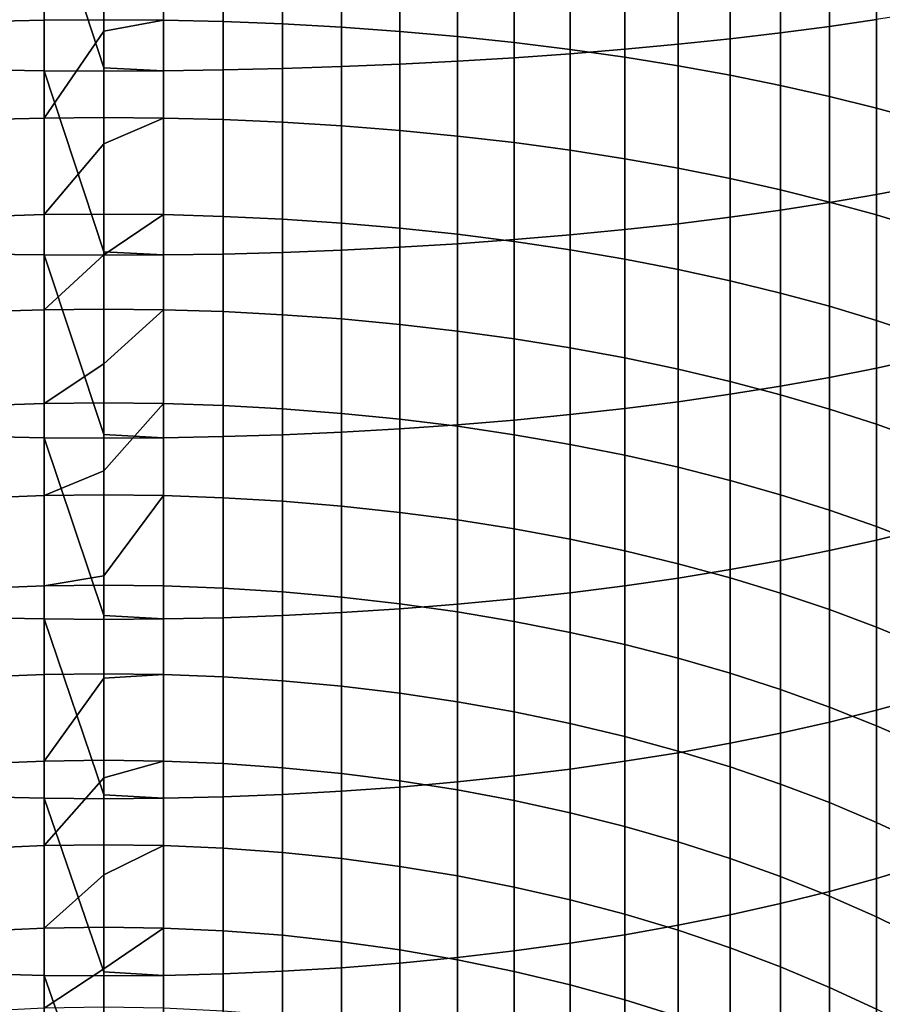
# Model space of a CAD drawing. Header units: metres. Extents: x -32 to 117, y -314 to 32.
# Tile 32 of 256: x -1 to 8, y -276 to -265. Entities that reach past the tile are written whole.
import ezdxf

# ---------------------------------------------------------------- set-up
doc = ezdxf.new("R2010")
doc.units = ezdxf.units.M
doc.layers.add('solid_24_501_064_XXX', color=7, linetype='CONTINUOUS')

msp = doc.modelspace()

# ---------------------------------------------------------------- linework, layer by layer
at = {"layer": 'solid_24_501_064_XXX'}
for points in [[(7.222413, -265.385193, 344.841827), (7.744091, -265.316895, 344.480835), (7.744091, -263.423767, 344.805145), (7.222413, -263.479523, 345.168304)], [(7.744091, -265.316895, 344.480835), (8.247112, -265.243927, 344.095093), (8.247112, -263.364197, 344.417114), (7.744091, -263.423767, 344.805145)], [(6.128158, -265.507141, 345.486267), (6.683336, -265.448669, 345.177246), (6.683336, -263.531342, 345.505707), (6.128158, -263.579071, 345.816559)], [(6.683336, -265.448669, 345.177246), (7.222413, -265.385193, 344.841827), (7.222413, -263.479523, 345.168304), (6.683336, -263.531342, 345.505707)], [(4.974885, -265.608521, 346.022217), (5.558216, -265.560455, 345.768158), (5.558216, -263.622589, 346.100128), (4.974885, -263.661835, 346.355713)], [(5.558216, -265.560455, 345.768158), (6.128158, -265.507141, 345.486267), (6.128158, -263.579071, 345.816559), (5.558216, -263.622589, 346.100128)], [(3.158742, -265.720062, 346.611725), (3.773701, -265.688416, 346.444519), (3.773701, -263.727051, 346.780518), (3.158742, -263.752899, 346.94873)], [(3.773701, -265.688416, 346.444519), (4.379568, -265.651215, 346.247864), (4.379568, -263.696686, 346.582703), (3.773701, -263.727051, 346.780518)], [(4.379568, -265.651215, 346.247864), (4.974885, -265.608521, 346.022217), (4.974885, -263.661835, 346.355713), (4.379568, -263.696686, 346.582703)], [(-1.274223, -265.780853, 346.933014), (-0.63788, -265.789581, 346.979156), (-0.63788, -263.809631, 347.318329), (-1.274223, -263.802521, 347.271942)], [(0, -265.756989, 347.001251), (0, -263.812012, 347.333801), (-0.63788, -263.809631, 347.318329)], [(-0.63788, -265.789581, 346.979156), (0, -265.79248, 346.994537), (0, -265.756989, 347.001251), (-0.63788, -263.809631, 347.318329)], [(0.63788, -263.809631, 347.318329), (0, -263.812012, 347.333801), (0, -265.756989, 347.001251), (0.63788, -265.789581, 346.979156)], [(0.63788, -265.789581, 346.979156), (1.274223, -265.780853, 346.933014), (1.274223, -263.802521, 347.271942), (0.63788, -263.809631, 347.318329)], [(1.274223, -265.780853, 346.933014), (1.907496, -265.766327, 346.856293), (1.907496, -263.790649, 347.194733), (1.274223, -263.802521, 347.271942)], [(1.907496, -265.766327, 346.856293), (2.536174, -265.746063, 346.749084), (2.536174, -263.774109, 347.086914), (1.907496, -263.790649, 347.194733)], [(2.536174, -265.746063, 346.749084), (3.158742, -265.720062, 346.611725), (3.158742, -263.752899, 346.94873), (2.536174, -263.774109, 347.086914)], [(-0.63788, -265.250427, 320.339386), (-1.274223, -265.265442, 320.38385), (-1.274223, -264.207031, 320.720856), (-0.63788, -264.193542, 320.675903)], [(0, -265.245422, 320.324554), (-0.63788, -265.250427, 320.339386), (-0.63788, -264.193542, 320.675903), (0, -264.189056, 320.660889)], [(0.63788, -265.250427, 320.339386), (0, -265.245422, 320.324554), (0, -264.189056, 320.660889), (0.63788, -264.193542, 320.675903)], [(1.274223, -265.265442, 320.38385), (0.63788, -265.250427, 320.339386), (0.63788, -264.193542, 320.675903), (1.274223, -264.207031, 320.720856)], [(1.907496, -265.290405, 320.457855), (1.274223, -265.265442, 320.38385), (1.274223, -264.207031, 320.720856), (1.907496, -264.229431, 320.795685)], [(2.536174, -265.325317, 320.561218), (1.907496, -265.290405, 320.457855), (1.907496, -264.229431, 320.795685), (2.536174, -264.260712, 320.900177)], [(3.158742, -265.370026, 320.693695), (2.536174, -265.325317, 320.561218), (2.536174, -264.260712, 320.900177), (3.158742, -264.300812, 321.034119)], [(3.773701, -265.424438, 320.854919), (3.158742, -265.370026, 320.693695), (3.158742, -264.300812, 321.034119), (3.773701, -264.34964, 321.197144)], [(4.379568, -265.488464, 321.044556), (3.773701, -265.424438, 320.854919), (3.773701, -264.34964, 321.197144), (4.379568, -264.407043, 321.388885)], [(4.974885, -265.56192, 321.262146), (4.379568, -265.488464, 321.044556), (4.379568, -264.407043, 321.388885), (4.974885, -264.4729, 321.608887)], [(5.558216, -265.644623, 321.507111), (4.974885, -265.56192, 321.262146), (4.974885, -264.4729, 321.608887), (5.558216, -264.547089, 321.856567)], [(6.128158, -265.736389, 321.778931), (5.558216, -265.644623, 321.507111), (5.558216, -264.547089, 321.856567), (6.128158, -264.629364, 322.131409)], [(6.683336, -265.836975, 322.076935), (6.128158, -265.736389, 321.778931), (6.128158, -264.629364, 322.131409), (6.683336, -264.719574, 322.432709)], [(7.222413, -265.946167, 322.40036), (6.683336, -265.836975, 322.076935), (6.683336, -264.719574, 322.432709), (7.222413, -264.817505, 322.759735)], [(7.744091, -266.06369, 322.748474), (7.222413, -265.946167, 322.40036), (7.222413, -264.817505, 322.759735), (7.744091, -264.922882, 323.111694)], [(8.247112, -266.18924, 323.120392), (7.744091, -266.06369, 322.748474), (7.744091, -264.922882, 323.111694), (8.247112, -265.035492, 323.487762)], [(8.730267, -266.32254, 323.515289), (8.247112, -266.18924, 323.120392), (8.247112, -265.035492, 323.487762), (8.730267, -265.155029, 323.887024)], [(8.247112, -267.111359, 343.70816), (8.730267, -267.019745, 343.301605), (8.730267, -265.166443, 343.685608), (8.247112, -265.243927, 344.095093)], [(-0.63788, -266.294983, 319.966492), (-1.274223, -266.311523, 320.010406), (-1.274223, -265.265442, 320.38385), (-0.63788, -265.250427, 320.339386)], [(0, -265.366272, 320.283478), (-0.63788, -266.294983, 319.966492), (-0.63788, -265.250427, 320.339386), (0, -265.245422, 320.324554)], [(0.63788, -265.250427, 320.339386), (0, -265.366272, 320.283478), (0, -265.245422, 320.324554)], [(0.63788, -266.294983, 319.966492), (0, -266.289459, 319.951843), (0, -265.366272, 320.283478), (0.63788, -265.250427, 320.339386)], [(1.274223, -266.311523, 320.010406), (0.63788, -266.294983, 319.966492), (0.63788, -265.250427, 320.339386), (1.274223, -265.265442, 320.38385)], [(1.907496, -266.33905, 320.083496), (1.274223, -266.311523, 320.010406), (1.274223, -265.265442, 320.38385), (1.907496, -265.290405, 320.457855)], [(2.536174, -266.377502, 320.185577), (1.907496, -266.33905, 320.083496), (1.907496, -265.290405, 320.457855), (2.536174, -265.325317, 320.561218)], [(7.222413, -267.278412, 344.449554), (7.744091, -267.197662, 344.091125), (7.744091, -265.316895, 344.480835), (7.222413, -265.385193, 344.841827)], [(7.744091, -267.197662, 344.091125), (8.247112, -267.111359, 343.70816), (8.247112, -265.243927, 344.095093), (7.744091, -265.316895, 344.480835)], [(0, -265.366272, 320.283478), (0, -266.289459, 319.951843), (-0.63788, -266.294983, 319.966492)], [(3.158742, -266.426788, 320.316406), (2.536174, -266.377502, 320.185577), (2.536174, -265.325317, 320.561218), (3.158742, -265.370026, 320.693695)], [(3.773701, -266.486786, 320.475677), (3.158742, -266.426788, 320.316406), (3.158742, -265.370026, 320.693695), (3.773701, -265.424438, 320.854919)], [(4.379568, -266.557312, 320.662994), (3.773701, -266.486786, 320.475677), (3.773701, -265.424438, 320.854919), (4.379568, -265.488464, 321.044556)], [(6.683336, -267.353455, 344.782562), (7.222413, -267.278412, 344.449554), (7.222413, -265.385193, 344.841827), (6.683336, -265.448669, 345.177246)], [(4.974885, -266.638275, 320.877899), (4.379568, -266.557312, 320.662994), (4.379568, -265.488464, 321.044556), (4.974885, -265.56192, 321.262146)], [(5.558216, -267.485657, 345.369232), (6.128158, -267.422607, 345.089386), (6.128158, -265.507141, 345.486267), (5.558216, -265.560455, 345.768158)], [(6.128158, -267.422607, 345.089386), (6.683336, -267.353455, 344.782562), (6.683336, -265.448669, 345.177246), (6.128158, -265.507141, 345.486267)], [(4.379568, -267.592987, 345.84552), (4.974885, -267.542511, 345.62149), (4.974885, -265.608521, 346.022217), (4.379568, -265.651215, 346.247864)], [(4.974885, -267.542511, 345.62149), (5.558216, -267.485657, 345.369232), (5.558216, -265.560455, 345.768158), (4.974885, -265.608521, 346.022217)], [(5.558216, -266.729401, 321.119873), (4.974885, -266.638275, 320.877899), (4.974885, -265.56192, 321.262146), (5.558216, -265.644623, 321.507111)], [(2.536174, -267.705109, 346.34317), (3.158742, -267.674377, 346.206787), (3.158742, -265.720062, 346.611725), (2.536174, -265.746063, 346.749084)], [(3.158742, -267.674377, 346.206787), (3.773701, -267.636963, 346.040771), (3.773701, -265.688416, 346.444519), (3.158742, -265.720062, 346.611725)], [(3.773701, -267.636963, 346.040771), (4.379568, -267.592987, 345.84552), (4.379568, -265.651215, 346.247864), (3.773701, -265.688416, 346.444519)], [(6.128158, -266.830536, 321.388336), (5.558216, -266.729401, 321.119873), (5.558216, -265.644623, 321.507111), (6.128158, -265.736389, 321.778931)], [(6.683336, -266.941376, 321.682648), (6.128158, -266.830536, 321.388336), (6.128158, -265.736389, 321.778931), (6.683336, -265.836975, 322.076935)], [(-1.274223, -267.746277, 346.525787), (-0.63788, -267.756592, 346.571564), (-0.63788, -265.789581, 346.979156), (-1.274223, -265.780853, 346.933014)], [(0, -267.722809, 346.595215), (0, -265.79248, 346.994537), (-0.63788, -265.789581, 346.979156)], [(-0.63788, -267.756592, 346.571564), (0, -267.76004, 346.586853), (0, -267.722809, 346.595215), (-0.63788, -265.789581, 346.979156)], [(0.63788, -265.789581, 346.979156), (0, -265.756989, 347.001251), (0, -265.79248, 346.994537)], [(0.63788, -265.789581, 346.979156), (0, -265.79248, 346.994537), (0, -267.722809, 346.595215), (0.63788, -267.756592, 346.571564)], [(0.63788, -267.756592, 346.571564), (1.274223, -267.746277, 346.525787), (1.274223, -265.780853, 346.933014), (0.63788, -265.789581, 346.979156)], [(1.274223, -267.746277, 346.525787), (1.907496, -267.729095, 346.449585), (1.907496, -265.766327, 346.856293), (1.274223, -265.780853, 346.933014)], [(1.907496, -267.729095, 346.449585), (2.536174, -267.705109, 346.34317), (2.536174, -265.746063, 346.749084), (1.907496, -265.766327, 346.856293)], [(7.222413, -267.061707, 322.002106), (6.683336, -266.941376, 321.682648), (6.683336, -265.836975, 322.076935), (7.222413, -265.946167, 322.40036)], [(7.744091, -267.191223, 322.345947), (7.222413, -267.061707, 322.002106), (7.222413, -265.946167, 322.40036), (7.744091, -266.06369, 322.748474)], [(8.247112, -267.32959, 322.713318), (7.744091, -267.191223, 322.345947), (7.744091, -266.06369, 322.748474), (8.247112, -266.18924, 323.120392)], [(8.730267, -267.476471, 323.103333), (8.247112, -267.32959, 322.713318), (8.247112, -266.18924, 323.120392), (8.730267, -266.32254, 323.515289)], [(-0.63788, -267.326019, 319.557617), (-1.274223, -267.344086, 319.600952), (-1.274223, -266.311523, 320.010406), (-0.63788, -266.294983, 319.966492)], [(0, -266.569977, 319.844666), (-0.63788, -267.326019, 319.557617), (-0.63788, -266.294983, 319.966492), (0, -266.289459, 319.951843)], [(0.63788, -266.294983, 319.966492), (0, -266.569977, 319.844666), (0, -266.289459, 319.951843)], [(0.63788, -267.326019, 319.557617), (0, -267.319977, 319.543152), (0, -266.569977, 319.844666), (0.63788, -266.294983, 319.966492)], [(1.274223, -267.344086, 319.600952), (0.63788, -267.326019, 319.557617), (0.63788, -266.294983, 319.966492), (1.274223, -266.311523, 320.010406)], [(1.907496, -267.374115, 319.673035), (1.274223, -267.344086, 319.600952), (1.274223, -266.311523, 320.010406), (1.907496, -266.33905, 320.083496)], [(2.536174, -267.416077, 319.773743), (1.907496, -267.374115, 319.673035), (1.907496, -266.33905, 320.083496), (2.536174, -266.377502, 320.185577)], [(3.158742, -267.469849, 319.902771), (2.536174, -267.416077, 319.773743), (2.536174, -266.377502, 320.185577), (3.158742, -266.426788, 320.316406)], [(3.773701, -267.535339, 320.059875), (3.158742, -267.469849, 319.902771), (3.158742, -266.426788, 320.316406), (3.773701, -266.486786, 320.475677)], [(0, -266.569977, 319.844666), (0, -267.319977, 319.543152), (-0.63788, -267.326019, 319.557617)], [(4.379568, -267.612335, 320.244629), (3.773701, -267.535339, 320.059875), (3.773701, -266.486786, 320.475677), (4.379568, -266.557312, 320.662994)], [(4.974885, -267.700653, 320.456573), (4.379568, -267.612335, 320.244629), (4.379568, -266.557312, 320.662994), (4.974885, -266.638275, 320.877899)], [(5.558216, -267.80014, 320.695251), (4.974885, -267.700653, 320.456573), (4.974885, -266.638275, 320.877899), (5.558216, -266.729401, 321.119873)], [(6.128158, -267.910492, 320.960052), (5.558216, -267.80014, 320.695251), (5.558216, -266.729401, 321.119873), (6.128158, -266.830536, 321.388336)], [(6.683336, -268.031464, 321.250366), (6.128158, -267.910492, 320.960052), (6.128158, -266.830536, 321.388336), (6.683336, -266.941376, 321.682648)], [(7.222413, -268.162781, 321.56546), (6.683336, -268.031464, 321.250366), (6.683336, -266.941376, 321.682648), (7.222413, -267.061707, 322.002106)], [(7.744091, -268.304108, 321.904602), (7.222413, -268.162781, 321.56546), (7.222413, -267.061707, 322.002106), (7.744091, -267.191223, 322.345947)], [(7.744091, -269.063782, 343.636536), (8.247112, -268.964264, 343.256775), (8.247112, -267.111359, 343.70816), (7.744091, -267.197662, 344.091125)], [(8.247112, -268.964264, 343.256775), (8.730267, -268.858612, 342.853607), (8.730267, -267.019745, 343.301605), (8.247112, -267.111359, 343.70816)], [(7.222413, -269.156921, 343.991913), (7.744091, -269.063782, 343.636536), (7.744091, -267.197662, 344.091125), (7.222413, -267.278412, 344.449554)], [(8.247112, -268.455139, 322.266968), (7.744091, -268.304108, 321.904602), (7.744091, -267.191223, 322.345947), (8.247112, -267.32959, 322.713318)], [(0, -267.755127, 319.358032), (-0.63788, -268.342255, 319.113281), (-0.63788, -267.326019, 319.557617), (0, -267.319977, 319.543152)], [(0.63788, -267.326019, 319.557617), (0, -267.755127, 319.358032), (0, -267.319977, 319.543152)], [(6.683336, -269.243439, 344.322144), (7.222413, -269.156921, 343.991913), (7.222413, -267.278412, 344.449554), (6.683336, -267.353455, 344.782562)], [(-0.63788, -268.342255, 319.113281), (-1.274223, -268.361816, 319.155945), (-1.274223, -267.344086, 319.600952), (-0.63788, -267.326019, 319.557617)], [(0.63788, -268.342255, 319.113281), (0, -268.335754, 319.09906), (0, -267.755127, 319.358032), (0.63788, -267.326019, 319.557617)], [(1.274223, -268.361816, 319.155945), (0.63788, -268.342255, 319.113281), (0.63788, -267.326019, 319.557617), (1.274223, -267.344086, 319.600952)], [(1.907496, -268.394348, 319.226959), (1.274223, -268.361816, 319.155945), (1.274223, -267.344086, 319.600952), (1.907496, -267.374115, 319.673035)], [(2.536174, -268.439758, 319.326141), (1.907496, -268.394348, 319.226959), (1.907496, -267.374115, 319.673035), (2.536174, -267.416077, 319.773743)], [(3.158742, -268.497986, 319.453247), (2.536174, -268.439758, 319.326141), (2.536174, -267.416077, 319.773743), (3.158742, -267.469849, 319.902771)], [(5.558216, -269.395874, 344.9039), (6.128158, -269.323151, 344.626373), (6.128158, -267.422607, 345.089386), (5.558216, -267.485657, 345.369232)], [(6.128158, -269.323151, 344.626373), (6.683336, -269.243439, 344.322144), (6.683336, -267.353455, 344.782562), (6.128158, -267.422607, 345.089386)], [(8.730267, -268.615448, 322.651672), (8.247112, -268.455139, 322.266968), (8.247112, -267.32959, 322.713318), (8.730267, -267.476471, 323.103333)], [(3.773701, -268.568848, 319.607971), (3.158742, -268.497986, 319.453247), (3.158742, -267.469849, 319.902771), (3.773701, -267.535339, 320.059875)], [(4.974885, -269.461426, 345.154022), (5.558216, -269.395874, 344.9039), (5.558216, -267.485657, 345.369232), (4.974885, -267.542511, 345.62149)], [(3.158742, -269.613525, 345.734406), (3.773701, -269.570374, 345.569763), (3.773701, -267.636963, 346.040771), (3.158742, -267.674377, 346.206787)], [(4.379568, -268.652191, 319.789948), (3.773701, -268.568848, 319.607971), (3.773701, -267.535339, 320.059875), (4.379568, -267.612335, 320.244629)], [(3.773701, -269.570374, 345.569763), (4.379568, -269.519623, 345.37616), (4.379568, -267.592987, 345.84552), (3.773701, -267.636963, 346.040771)], [(4.379568, -269.519623, 345.37616), (4.974885, -269.461426, 345.154022), (4.974885, -267.542511, 345.62149), (4.379568, -267.592987, 345.84552)], [(4.974885, -268.747833, 319.998718), (4.379568, -268.652191, 319.789948), (4.379568, -267.612335, 320.244629), (4.974885, -267.700653, 320.456573)], [(0.63788, -267.756592, 346.571564), (0, -267.722809, 346.595215), (0, -267.76004, 346.586853)], [(1.274223, -269.696411, 346.05072), (1.907496, -269.676605, 345.975159), (1.907496, -267.729095, 346.449585), (1.274223, -267.746277, 346.525787)], [(1.907496, -269.676605, 345.975159), (2.536174, -269.648956, 345.869629), (2.536174, -267.705109, 346.34317), (1.907496, -267.729095, 346.449585)], [(2.536174, -269.648956, 345.869629), (3.158742, -269.613525, 345.734406), (3.158742, -267.674377, 346.206787), (2.536174, -267.705109, 346.34317)], [(5.558216, -268.855499, 320.233826), (4.974885, -268.747833, 319.998718), (4.974885, -267.700653, 320.456573), (5.558216, -267.80014, 320.695251)], [(-1.274223, -269.696411, 346.05072), (-0.63788, -269.708282, 346.09613), (-0.63788, -267.756592, 346.571564), (-1.274223, -267.746277, 346.525787)], [(0, -267.755127, 319.358032), (0, -268.335754, 319.09906), (-0.63788, -268.342255, 319.113281)], [(0, -269.673431, 346.121429), (0, -267.76004, 346.586853), (-0.63788, -267.756592, 346.571564)], [(-0.63788, -269.708282, 346.09613), (0, -269.71228, 346.111267), (0, -269.673431, 346.121429), (-0.63788, -267.756592, 346.571564)], [(0.63788, -267.756592, 346.571564), (0, -267.76004, 346.586853), (0, -269.673431, 346.121429), (0.63788, -269.708282, 346.09613)], [(0.63788, -269.708282, 346.09613), (1.274223, -269.696411, 346.05072), (1.274223, -267.746277, 346.525787), (0.63788, -267.756592, 346.571564)], [(6.128158, -268.974945, 320.494659), (5.558216, -268.855499, 320.233826), (5.558216, -267.80014, 320.695251), (6.128158, -267.910492, 320.960052)], [(6.683336, -269.105927, 320.780579), (6.128158, -268.974945, 320.494659), (6.128158, -267.910492, 320.960052), (6.683336, -268.031464, 321.250366)], [(7.222413, -269.248077, 321.090942), (6.683336, -269.105927, 320.780579), (6.683336, -268.031464, 321.250366), (7.222413, -268.162781, 321.56546)], [(7.744091, -269.401062, 321.424988), (7.222413, -269.248077, 321.090942), (7.222413, -268.162781, 321.56546), (7.744091, -268.304108, 321.904602)], [(-0.63788, -269.342499, 318.634003), (-1.274223, -269.363525, 318.675995), (-1.274223, -268.361816, 319.155945), (-0.63788, -268.342255, 319.113281)], [(0, -268.919891, 318.824341), (-0.63788, -269.342499, 318.634003), (-0.63788, -268.342255, 319.113281), (0, -268.335754, 319.09906)], [(0.63788, -268.342255, 319.113281), (0, -268.919891, 318.824341), (0, -268.335754, 319.09906)], [(0.63788, -269.342499, 318.634003), (0, -269.33551, 318.620026), (0, -268.919891, 318.824341), (0.63788, -268.342255, 319.113281)], [(1.274223, -269.363525, 318.675995), (0.63788, -269.342499, 318.634003), (0.63788, -268.342255, 319.113281), (1.274223, -268.361816, 319.155945)], [(1.907496, -269.398499, 318.745819), (1.274223, -269.363525, 318.675995), (1.274223, -268.361816, 319.155945), (1.907496, -268.394348, 319.226959)], [(8.247112, -269.564545, 321.781891), (7.744091, -269.401062, 321.424988), (7.744091, -268.304108, 321.904602), (8.247112, -268.455139, 322.266968)], [(2.536174, -269.447327, 318.843384), (1.907496, -269.398499, 318.745819), (1.907496, -268.394348, 319.226959), (2.536174, -268.439758, 319.326141)], [(3.158742, -269.509918, 318.968384), (2.536174, -269.447327, 318.843384), (2.536174, -268.439758, 319.326141), (3.158742, -268.497986, 319.453247)], [(8.730267, -269.738098, 322.160797), (8.247112, -269.564545, 321.781891), (8.247112, -268.455139, 322.266968), (8.730267, -268.615448, 322.651672)], [(3.773701, -269.58609, 319.120575), (3.158742, -269.509918, 318.968384), (3.158742, -268.497986, 319.453247), (3.773701, -268.568848, 319.607971)], [(4.379568, -269.67569, 319.29953), (3.773701, -269.58609, 319.120575), (3.773701, -268.568848, 319.607971), (4.379568, -268.652191, 319.789948)], [(4.974885, -269.778503, 319.504883), (4.379568, -269.67569, 319.29953), (4.379568, -268.652191, 319.789948), (4.974885, -268.747833, 319.998718)], [(5.558216, -269.894257, 319.736115), (4.974885, -269.778503, 319.504883), (4.974885, -268.747833, 319.998718), (5.558216, -268.855499, 320.233826)], [(6.128158, -270.022675, 319.992645), (5.558216, -269.894257, 319.736115), (5.558216, -268.855499, 320.233826), (6.128158, -268.974945, 320.494659)], [(8.247112, -270.800446, 342.741486), (8.730267, -270.680878, 342.342224), (8.730267, -268.858612, 342.853607), (8.247112, -268.964264, 343.256775)], [(0, -268.919891, 318.824341), (0, -269.33551, 318.620026), (-0.63788, -269.342499, 318.634003)], [(6.683336, -270.163452, 320.273865), (6.128158, -270.022675, 319.992645), (6.128158, -268.974945, 320.494659), (6.683336, -269.105927, 320.780579)], [(7.744091, -270.913025, 343.117554), (8.247112, -270.800446, 342.741486), (8.247112, -268.964264, 343.256775), (7.744091, -269.063782, 343.636536)], [(7.222413, -270.316284, 320.579102), (6.683336, -270.163452, 320.273865), (6.683336, -269.105927, 320.780579), (7.222413, -269.248077, 321.090942)], [(7.222413, -271.018433, 343.469513), (7.744091, -270.913025, 343.117554), (7.744091, -269.063782, 343.636536), (7.222413, -269.156921, 343.991913)], [(6.683336, -271.116333, 343.796539), (7.222413, -271.018433, 343.469513), (7.222413, -269.156921, 343.991913), (6.683336, -269.243439, 344.322144)], [(6.128158, -271.206543, 344.097809), (6.683336, -271.116333, 343.796539), (6.683336, -269.243439, 344.322144), (6.128158, -269.323151, 344.626373)], [(7.744091, -270.480774, 320.907654), (7.222413, -270.316284, 320.579102), (7.222413, -269.248077, 321.090942), (7.744091, -269.401062, 321.424988)], [(-0.63788, -270.325562, 318.120392), (-1.274223, -270.348022, 318.161621), (-1.274223, -269.363525, 318.675995), (-0.63788, -269.342499, 318.634003)], [(0, -270.062317, 318.244446), (-0.63788, -270.325562, 318.120392), (-0.63788, -269.342499, 318.634003), (0, -269.33551, 318.620026)], [(0.63788, -269.342499, 318.634003), (0, -270.062317, 318.244446), (0, -269.33551, 318.620026)], [(0.63788, -270.325562, 318.120392), (0, -270.318054, 318.106628), (0, -270.062317, 318.244446), (0.63788, -269.342499, 318.634003)], [(1.274223, -270.348022, 318.161621), (0.63788, -270.325562, 318.120392), (0.63788, -269.342499, 318.634003), (1.274223, -269.363525, 318.675995)], [(1.907496, -270.385376, 318.230194), (1.274223, -270.348022, 318.161621), (1.274223, -269.363525, 318.675995), (1.907496, -269.398499, 318.745819)], [(2.536174, -270.437561, 318.325989), (1.907496, -270.385376, 318.230194), (1.907496, -269.398499, 318.745819), (2.536174, -269.447327, 318.843384)], [(4.974885, -271.363007, 344.620361), (5.558216, -271.288849, 344.37265), (5.558216, -269.395874, 344.9039), (4.974885, -269.461426, 345.154022)], [(5.558216, -271.288849, 344.37265), (6.128158, -271.206543, 344.097809), (6.128158, -269.323151, 344.626373), (5.558216, -269.395874, 344.9039)], [(8.247112, -270.656494, 321.258667), (7.744091, -270.480774, 320.907654), (7.744091, -269.401062, 321.424988), (8.247112, -269.564545, 321.781891)], [(3.158742, -270.504425, 318.448761), (2.536174, -270.437561, 318.325989), (2.536174, -269.447327, 318.843384), (3.158742, -269.509918, 318.968384)], [(3.773701, -270.585846, 318.598206), (3.158742, -270.504425, 318.448761), (3.158742, -269.509918, 318.968384), (3.773701, -269.58609, 319.120575)], [(3.773701, -271.486298, 345.032104), (4.379568, -271.428894, 344.840363), (4.379568, -269.519623, 345.37616), (3.773701, -269.570374, 345.569763)], [(4.379568, -271.428894, 344.840363), (4.974885, -271.363007, 344.620361), (4.974885, -269.461426, 345.154022), (4.379568, -269.519623, 345.37616)], [(2.536174, -271.575195, 345.329041), (3.158742, -271.535095, 345.195129), (3.158742, -269.613525, 345.734406), (2.536174, -269.648956, 345.869629)], [(3.158742, -271.535095, 345.195129), (3.773701, -271.486298, 345.032104), (3.773701, -269.570374, 345.569763), (3.158742, -269.613525, 345.734406)], [(4.379568, -270.68158, 318.773987), (3.773701, -270.585846, 318.598206), (3.773701, -269.58609, 319.120575), (4.379568, -269.67569, 319.29953)], [(8.730267, -270.843079, 321.631348), (8.247112, -270.656494, 321.258667), (8.247112, -269.564545, 321.781891), (8.730267, -269.738098, 322.160797)], [(-1.274223, -271.628906, 345.508362), (-0.63788, -271.642365, 345.553345), (-0.63788, -269.708282, 346.09613), (-1.274223, -269.696411, 346.05072)], [(0, -271.606476, 345.580414), (0, -269.71228, 346.111267), (-0.63788, -269.708282, 346.09613)], [(-0.63788, -271.642365, 345.553345), (0, -271.646851, 345.568329), (0, -271.606476, 345.580414), (-0.63788, -269.708282, 346.09613)], [(0.63788, -269.708282, 346.09613), (0, -269.673431, 346.121429), (0, -269.71228, 346.111267)], [(0.63788, -269.708282, 346.09613), (0, -269.71228, 346.111267), (0, -271.606476, 345.580414), (0.63788, -271.642365, 345.553345)], [(0.63788, -271.642365, 345.553345), (1.274223, -271.628906, 345.508362), (1.274223, -269.696411, 346.05072), (0.63788, -269.708282, 346.09613)], [(1.274223, -271.628906, 345.508362), (1.907496, -271.606506, 345.433563), (1.907496, -269.676605, 345.975159), (1.274223, -269.696411, 346.05072)], [(1.907496, -271.606506, 345.433563), (2.536174, -271.575195, 345.329041), (2.536174, -269.648956, 345.869629), (1.907496, -269.676605, 345.975159)], [(4.974885, -270.791443, 318.975647), (4.379568, -270.68158, 318.773987), (4.379568, -269.67569, 319.29953), (4.974885, -269.778503, 319.504883)], [(5.558216, -270.915131, 319.202698), (4.974885, -270.791443, 318.975647), (4.974885, -269.778503, 319.504883), (5.558216, -269.894257, 319.736115)], [(6.128158, -271.052368, 319.45462), (5.558216, -270.915131, 319.202698), (5.558216, -269.894257, 319.736115), (6.128158, -270.022675, 319.992645)], [(6.683336, -271.20282, 319.730804), (6.128158, -271.052368, 319.45462), (6.128158, -270.022675, 319.992645), (6.683336, -270.163452, 320.273865)], [(0, -270.062317, 318.244446), (0, -270.318054, 318.106628), (-0.63788, -270.325562, 318.120392)], [(7.222413, -271.366119, 320.030579), (6.683336, -271.20282, 319.730804), (6.683336, -270.163452, 320.273865), (7.222413, -270.316284, 320.579102)], [(-0.63788, -271.290222, 317.573029), (-1.274223, -271.314087, 317.613434), (-1.274223, -270.348022, 318.161621), (-0.63788, -270.325562, 318.120392)], [(0, -271.180634, 317.619293), (-0.63788, -271.290222, 317.573029), (-0.63788, -270.325562, 318.120392), (0, -270.318054, 318.106628)], [(0.63788, -270.325562, 318.120392), (0, -271.180634, 317.619293), (0, -270.318054, 318.106628)], [(0.63788, -271.290222, 317.573029), (0, -271.282257, 317.55954), (0, -271.180634, 317.619293), (0.63788, -270.325562, 318.120392)], [(1.274223, -271.314087, 317.613434), (0.63788, -271.290222, 317.573029), (0.63788, -270.325562, 318.120392), (1.274223, -270.348022, 318.161621)], [(1.907496, -271.35379, 317.680695), (1.274223, -271.314087, 317.613434), (1.274223, -270.348022, 318.161621), (1.907496, -270.385376, 318.230194)], [(7.744091, -271.54187, 320.353241), (7.222413, -271.366119, 320.030579), (7.222413, -270.316284, 320.579102), (7.744091, -270.480774, 320.907654)], [(2.536174, -271.409271, 317.774628), (1.907496, -271.35379, 317.680695), (1.907496, -270.385376, 318.230194), (2.536174, -270.437561, 318.325989)], [(3.158742, -271.480377, 317.894989), (2.536174, -271.409271, 317.774628), (2.536174, -270.437561, 318.325989), (3.158742, -270.504425, 318.448761)], [(3.773701, -271.566895, 318.041534), (3.158742, -271.480377, 317.894989), (3.158742, -270.504425, 318.448761), (3.773701, -270.585846, 318.598206)], [(8.247112, -271.729675, 320.697968), (7.744091, -271.54187, 320.353241), (7.744091, -270.480774, 320.907654), (8.247112, -270.656494, 321.258667)], [(4.379568, -271.668671, 318.213867), (3.773701, -271.566895, 318.041534), (3.773701, -270.585846, 318.598206), (4.379568, -270.68158, 318.773987)], [(4.974885, -271.785461, 318.411621), (4.379568, -271.668671, 318.213867), (4.379568, -270.68158, 318.773987), (4.974885, -270.791443, 318.975647)], [(8.730267, -271.929047, 321.063965), (8.247112, -271.729675, 320.697968), (8.247112, -270.656494, 321.258667), (8.730267, -270.843079, 321.631348)], [(8.247112, -272.617645, 342.162872), (8.730267, -272.484344, 341.768005), (8.730267, -270.680878, 342.342224), (8.247112, -270.800446, 342.741486)], [(5.558216, -271.916931, 318.634247), (4.974885, -271.785461, 318.411621), (4.974885, -270.791443, 318.975647), (5.558216, -270.915131, 319.202698)], [(7.744091, -272.743225, 342.534821), (8.247112, -272.617645, 342.162872), (8.247112, -270.800446, 342.741486), (7.744091, -270.913025, 343.117554)], [(6.128158, -272.062805, 318.881287), (5.558216, -271.916931, 318.634247), (5.558216, -270.915131, 319.202698), (6.128158, -271.052368, 319.45462)], [(7.222413, -272.860718, 342.882935), (7.744091, -272.743225, 342.534821), (7.744091, -270.913025, 343.117554), (7.222413, -271.018433, 343.469513)], [(6.683336, -272.222748, 319.1521), (6.128158, -272.062805, 318.881287), (6.128158, -271.052368, 319.45462), (6.683336, -271.20282, 319.730804)], [(6.683336, -272.96991, 343.20636), (7.222413, -272.860718, 342.882935), (7.222413, -271.018433, 343.469513), (6.683336, -271.116333, 343.796539)], [(0, -271.180634, 317.619293), (0, -271.282257, 317.55954), (-0.63788, -271.290222, 317.573029)], [(5.558216, -273.162262, 343.776154), (6.128158, -273.070496, 343.504333), (6.128158, -271.206543, 344.097809), (5.558216, -271.288849, 344.37265)], [(6.128158, -273.070496, 343.504333), (6.683336, -272.96991, 343.20636), (6.683336, -271.116333, 343.796539), (6.128158, -271.206543, 344.097809)], [(7.222413, -272.396332, 319.446045), (6.683336, -272.222748, 319.1521), (6.683336, -271.20282, 319.730804), (7.222413, -271.366119, 320.030579)], [(-0.63788, -272.235352, 316.992554), (-1.274223, -272.26059, 317.032135), (-1.274223, -271.314087, 317.613434), (-0.63788, -271.290222, 317.573029)], [(0, -272.226929, 316.97937), (-0.63788, -272.235352, 316.992554), (-0.63788, -271.290222, 317.573029), (0, -271.282257, 317.55954)], [(0.63788, -272.235352, 316.992554), (0, -272.226929, 316.97937), (0, -271.282257, 317.55954), (0.63788, -271.290222, 317.573029)], [(1.274223, -272.26059, 317.032135), (0.63788, -272.235352, 316.992554), (0.63788, -271.290222, 317.573029), (1.274223, -271.314087, 317.613434)], [(1.907496, -272.302612, 317.097961), (1.274223, -272.26059, 317.032135), (1.274223, -271.314087, 317.613434), (1.907496, -271.35379, 317.680695)], [(4.974885, -273.244965, 344.021149), (5.558216, -273.162262, 343.776154), (5.558216, -271.288849, 344.37265), (4.974885, -271.363007, 344.620361)], [(2.536174, -272.361298, 317.189911), (1.907496, -272.302612, 317.097961), (1.907496, -271.35379, 317.680695), (2.536174, -271.409271, 317.774628)], [(3.158742, -272.436523, 317.30777), (2.536174, -272.361298, 317.189911), (2.536174, -271.409271, 317.774628), (3.158742, -271.480377, 317.894989)], [(4.379568, -273.31842, 344.238739), (4.974885, -273.244965, 344.021149), (4.974885, -271.363007, 344.620361), (4.379568, -271.428894, 344.840363)], [(7.744091, -272.58316, 319.76239), (7.222413, -272.396332, 319.446045), (7.222413, -271.366119, 320.030579), (7.744091, -271.54187, 320.353241)], [(3.773701, -272.528076, 317.451202), (3.158742, -272.436523, 317.30777), (3.158742, -271.480377, 317.894989), (3.773701, -271.566895, 318.041534)], [(3.158742, -273.436859, 344.5896), (3.773701, -273.382446, 344.428375), (3.773701, -271.486298, 345.032104), (3.158742, -271.535095, 345.195129)], [(3.773701, -273.382446, 344.428375), (4.379568, -273.31842, 344.238739), (4.379568, -271.428894, 344.840363), (3.773701, -271.486298, 345.032104)], [(-1.274223, -273.541473, 344.899414), (-0.63788, -273.556488, 344.943909), (-0.63788, -271.642365, 345.553345), (-1.274223, -271.628906, 345.508362)], [(0.63788, -271.642365, 345.553345), (0, -271.606476, 345.580414), (0, -271.646851, 345.568329)], [(0.63788, -273.556488, 344.943909), (1.274223, -273.541473, 344.899414), (1.274223, -271.628906, 345.508362), (0.63788, -271.642365, 345.553345)], [(1.274223, -273.541473, 344.899414), (1.907496, -273.516479, 344.825409), (1.907496, -271.606506, 345.433563), (1.274223, -271.628906, 345.508362)], [(1.907496, -273.516479, 344.825409), (2.536174, -273.481598, 344.722076), (2.536174, -271.575195, 345.329041), (1.907496, -271.606506, 345.433563)], [(2.536174, -273.481598, 344.722076), (3.158742, -273.436859, 344.5896), (3.158742, -271.535095, 345.195129), (2.536174, -271.575195, 345.329041)], [(4.379568, -272.635773, 317.619934), (3.773701, -272.528076, 317.451202), (3.773701, -271.566895, 318.041534), (4.379568, -271.668671, 318.213867)], [(8.247112, -272.782776, 320.100403), (7.744091, -272.58316, 319.76239), (7.744091, -271.54187, 320.353241), (8.247112, -271.729675, 320.697968)], [(0, -273.519623, 344.972839), (0, -271.646851, 345.568329), (-0.63788, -271.642365, 345.553345)], [(-0.63788, -273.556488, 344.943909), (0, -273.561493, 344.95874), (0, -273.519623, 344.972839), (-0.63788, -271.642365, 345.553345)], [(0.63788, -271.642365, 345.553345), (0, -271.646851, 345.568329), (0, -273.519623, 344.972839), (0.63788, -273.556488, 344.943909)], [(4.974885, -272.759338, 317.813507), (4.379568, -272.635773, 317.619934), (4.379568, -271.668671, 318.213867), (4.974885, -271.785461, 318.411621)], [(8.730267, -272.99469, 320.45929), (8.247112, -272.782776, 320.100403), (8.247112, -271.729675, 320.697968), (8.730267, -271.929047, 321.063965)], [(5.558216, -272.898438, 318.031464), (4.974885, -272.759338, 317.813507), (4.974885, -271.785461, 318.411621), (5.558216, -271.916931, 318.634247)], [(6.128158, -273.052795, 318.273285), (5.558216, -272.898438, 318.031464), (5.558216, -271.916931, 318.634247), (6.128158, -272.062805, 318.881287)], [(6.683336, -273.222015, 318.538391), (6.128158, -273.052795, 318.273285), (6.128158, -272.062805, 318.881287), (6.683336, -272.222748, 319.1521)], [(-0.63788, -273.15979, 316.37973), (-1.274223, -273.186401, 316.418396), (-1.274223, -272.26059, 317.032135), (-0.63788, -272.235352, 316.992554)], [(0, -272.273041, 316.94986), (-0.63788, -273.15979, 316.37973), (-0.63788, -272.235352, 316.992554), (0, -272.226929, 316.97937)], [(0.63788, -272.235352, 316.992554), (0, -272.273041, 316.94986), (0, -272.226929, 316.97937)], [(0.63788, -273.15979, 316.37973), (0, -273.150909, 316.366821), (0, -272.273041, 316.94986), (0.63788, -272.235352, 316.992554)], [(1.274223, -273.186401, 316.418396), (0.63788, -273.15979, 316.37973), (0.63788, -272.235352, 316.992554), (1.274223, -272.26059, 317.032135)], [(1.907496, -273.230682, 316.482727), (1.274223, -273.186401, 316.418396), (1.274223, -272.26059, 317.032135), (1.907496, -272.302612, 317.097961)], [(7.222413, -273.40567, 318.826141), (6.683336, -273.222015, 318.538391), (6.683336, -272.222748, 319.1521), (7.222413, -272.396332, 319.446045)], [(0, -272.273041, 316.94986), (0, -273.150909, 316.366821), (-0.63788, -273.15979, 316.37973)], [(2.536174, -273.292511, 316.572601), (1.907496, -273.230682, 316.482727), (1.907496, -272.302612, 317.097961), (2.536174, -272.361298, 317.189911)], [(3.158742, -273.371765, 316.687775), (2.536174, -273.292511, 316.572601), (2.536174, -272.361298, 317.189911), (3.158742, -272.436523, 317.30777)], [(3.773701, -273.468262, 316.827942), (3.158742, -273.371765, 316.687775), (3.158742, -272.436523, 317.30777), (3.773701, -272.528076, 317.451202)], [(7.744091, -273.603333, 319.135834), (7.222413, -273.40567, 318.826141), (7.222413, -272.396332, 319.446045), (7.744091, -272.58316, 319.76239)], [(4.379568, -273.581726, 316.992828), (3.773701, -273.468262, 316.827942), (3.773701, -272.528076, 317.451202), (4.379568, -272.635773, 317.619934)], [(8.247112, -274.413727, 341.521698), (8.730267, -274.266846, 341.131653), (8.730267, -272.484344, 341.768005), (8.247112, -272.617645, 342.162872)], [(4.974885, -273.711884, 317.182007), (4.379568, -273.581726, 316.992828), (4.379568, -272.635773, 317.619934), (4.974885, -272.759338, 317.813507)], [(8.247112, -273.814545, 319.466736), (7.744091, -273.603333, 319.135834), (7.744091, -272.58316, 319.76239), (8.247112, -272.782776, 320.100403)], [(7.744091, -274.552094, 341.889069), (8.247112, -274.413727, 341.521698), (8.247112, -272.617645, 342.162872), (7.744091, -272.743225, 342.534821)], [(5.558216, -273.85849, 317.39502), (4.974885, -273.711884, 317.182007), (4.974885, -272.759338, 317.813507), (5.558216, -272.898438, 318.031464)], [(7.222413, -274.68161, 342.23288), (7.744091, -274.552094, 341.889069), (7.744091, -272.743225, 342.534821), (7.222413, -272.860718, 342.882935)], [(8.730267, -274.038788, 319.818054), (8.247112, -273.814545, 319.466736), (8.247112, -272.782776, 320.100403), (8.730267, -272.99469, 320.45929)], [(6.683336, -274.801941, 342.552338), (7.222413, -274.68161, 342.23288), (7.222413, -272.860718, 342.882935), (6.683336, -272.96991, 343.20636)], [(6.128158, -274.021118, 317.631348), (5.558216, -273.85849, 317.39502), (5.558216, -272.898438, 318.031464), (6.128158, -273.052795, 318.273285)], [(6.128158, -274.912781, 342.846649), (6.683336, -274.801941, 342.552338), (6.683336, -272.96991, 343.20636), (6.128158, -273.070496, 343.504333)], [(5.558216, -275.013916, 343.115143), (6.128158, -274.912781, 342.846649), (6.128158, -273.070496, 343.504333), (5.558216, -273.162262, 343.776154)], [(6.683336, -274.199402, 317.890442), (6.128158, -274.021118, 317.631348), (6.128158, -273.052795, 318.273285), (6.683336, -273.222015, 318.538391)], [(-0.63788, -274.062469, 315.735229), (-1.274223, -274.090393, 315.772949), (-1.274223, -273.186401, 316.418396), (-0.63788, -273.15979, 316.37973)], [(0, -273.337769, 316.237244), (-0.63788, -274.062469, 315.735229), (-0.63788, -273.15979, 316.37973), (0, -273.150909, 316.366821)], [(0.63788, -273.15979, 316.37973), (0, -273.337769, 316.237244), (0, -273.150909, 316.366821)], [(0.63788, -274.062469, 315.735229), (0, -274.053131, 315.722626), (0, -273.337769, 316.237244), (0.63788, -273.15979, 316.37973)], [(1.274223, -274.090393, 315.772949), (0.63788, -274.062469, 315.735229), (0.63788, -273.15979, 316.37973), (1.274223, -273.186401, 316.418396)], [(1.907496, -274.136871, 315.835724), (1.274223, -274.090393, 315.772949), (1.274223, -273.186401, 316.418396), (1.907496, -273.230682, 316.482727)], [(4.974885, -275.105042, 343.357117), (5.558216, -275.013916, 343.115143), (5.558216, -273.162262, 343.776154), (4.974885, -273.244965, 344.021149)], [(2.536174, -274.201782, 315.92337), (1.907496, -274.136871, 315.835724), (1.907496, -273.230682, 316.482727), (2.536174, -273.292511, 316.572601)], [(3.158742, -274.284973, 316.035736), (2.536174, -274.201782, 315.92337), (2.536174, -273.292511, 316.572601), (3.158742, -273.371765, 316.687775)], [(4.379568, -275.185974, 343.572021), (4.974885, -275.105042, 343.357117), (4.974885, -273.244965, 344.021149), (4.379568, -273.31842, 344.238739)], [(7.222413, -274.392914, 318.171661), (6.683336, -274.199402, 317.890442), (6.683336, -273.222015, 318.538391), (7.222413, -273.40567, 318.826141)], [(0, -273.337769, 316.237244), (0, -274.053131, 315.722626), (-0.63788, -274.062469, 315.735229)], [(3.773701, -274.386261, 316.172516), (3.158742, -274.284973, 316.035736), (3.158742, -273.371765, 316.687775), (3.773701, -273.468262, 316.827942)], [(3.158742, -275.316528, 343.918579), (3.773701, -275.256531, 343.759308), (3.773701, -273.382446, 344.428375), (3.158742, -273.436859, 344.5896)], [(3.773701, -275.256531, 343.759308), (4.379568, -275.185974, 343.572021), (4.379568, -273.31842, 344.238739), (3.773701, -273.382446, 344.428375)], [(7.744091, -274.601196, 318.474304), (7.222413, -274.392914, 318.171661), (7.222413, -273.40567, 318.826141), (7.744091, -273.603333, 319.135834)], [(0.63788, -273.556488, 344.943909), (0, -273.519623, 344.972839), (0, -273.561493, 344.95874)], [(1.274223, -275.431793, 344.224579), (1.907496, -275.404236, 344.151489), (1.907496, -273.516479, 344.825409), (1.274223, -273.541473, 344.899414)], [(1.907496, -275.404236, 344.151489), (2.536174, -275.365784, 344.049408), (2.536174, -273.481598, 344.722076), (1.907496, -273.516479, 344.825409)], [(2.536174, -275.365784, 344.049408), (3.158742, -275.316528, 343.918579), (3.158742, -273.436859, 344.5896), (2.536174, -273.481598, 344.722076)], [(4.379568, -274.505371, 316.333344), (3.773701, -274.386261, 316.172516), (3.773701, -273.468262, 316.827942), (4.379568, -273.581726, 316.992828)], [(-1.274223, -275.431793, 344.224579), (-0.63788, -275.448334, 344.268524), (-0.63788, -273.556488, 344.943909), (-1.274223, -273.541473, 344.899414)], [(0, -275.410614, 344.299438), (0, -273.561493, 344.95874), (-0.63788, -273.556488, 344.943909)], [(-0.63788, -275.448334, 344.268524), (0, -275.453857, 344.283173), (0, -275.410614, 344.299438), (-0.63788, -273.556488, 344.943909)], [(0.63788, -273.556488, 344.943909), (0, -273.561493, 344.95874), (0, -275.410614, 344.299438), (0.63788, -275.448334, 344.268524)], [(0.63788, -275.448334, 344.268524), (1.274223, -275.431793, 344.224579), (1.274223, -273.541473, 344.899414), (0.63788, -273.556488, 344.943909)], [(4.974885, -274.642029, 316.517914), (4.379568, -274.505371, 316.333344), (4.379568, -273.581726, 316.992828), (4.974885, -273.711884, 317.182007)], [(8.247112, -274.823761, 318.797699), (7.744091, -274.601196, 318.474304), (7.744091, -273.603333, 319.135834), (8.247112, -273.814545, 319.466736)], [(5.558216, -274.795898, 316.725708), (4.974885, -274.642029, 316.517914), (4.974885, -273.711884, 317.182007), (5.558216, -273.85849, 317.39502)], [(8.730267, -275.060028, 319.141052), (8.247112, -274.823761, 318.797699), (8.247112, -273.814545, 319.466736), (8.730267, -274.038788, 319.818054)], [(6.128158, -274.966614, 316.956268), (5.558216, -274.795898, 316.725708), (5.558216, -273.85849, 317.39502), (6.128158, -274.021118, 317.631348)], [(6.683336, -275.153778, 317.209015), (6.128158, -274.966614, 316.956268), (6.128158, -274.021118, 317.631348), (6.683336, -274.199402, 317.890442)], [(-0.63788, -274.942261, 315.059845), (-1.274223, -274.971497, 315.096558), (-1.274223, -274.090393, 315.772949), (-0.63788, -274.062469, 315.735229)], [(0, -274.373108, 315.482605), (-0.63788, -274.942261, 315.059845), (-0.63788, -274.062469, 315.735229), (0, -274.053131, 315.722626)], [(0.63788, -274.062469, 315.735229), (0, -274.373108, 315.482605), (0, -274.053131, 315.722626)], [(0.63788, -274.942261, 315.059845), (0, -274.932526, 315.047577), (0, -274.373108, 315.482605), (0.63788, -274.062469, 315.735229)], [(1.274223, -274.971497, 315.096558), (0.63788, -274.942261, 315.059845), (0.63788, -274.062469, 315.735229), (1.274223, -274.090393, 315.772949)], [(1.907496, -275.020111, 315.157684), (1.274223, -274.971497, 315.096558), (1.274223, -274.090393, 315.772949), (1.907496, -274.136871, 315.835724)], [(2.536174, -275.088013, 315.243073), (1.907496, -275.020111, 315.157684), (1.907496, -274.136871, 315.835724), (2.536174, -274.201782, 315.92337)], [(3.158742, -275.175049, 315.352478), (2.536174, -275.088013, 315.243073), (2.536174, -274.201782, 315.92337), (3.158742, -274.284973, 316.035736)], [(7.222413, -275.356934, 317.483368), (6.683336, -275.153778, 317.209015), (6.683336, -274.199402, 317.890442), (7.222413, -274.392914, 318.171661)], [(3.773701, -275.281006, 315.485657), (3.158742, -275.175049, 315.352478), (3.158742, -274.284973, 316.035736), (3.773701, -274.386261, 316.172516)], [(8.247112, -276.186523, 340.818665), (8.730267, -276.026215, 340.43396), (8.730267, -274.266846, 341.131653), (8.247112, -274.413727, 341.521698)], [(0, -274.373108, 315.482605), (0, -274.932526, 315.047577), (-0.63788, -274.942261, 315.059845)], [(4.379568, -275.405609, 315.642273), (3.773701, -275.281006, 315.485657), (3.773701, -274.386261, 316.172516), (4.379568, -274.505371, 316.333344)], [(7.744091, -275.575562, 317.778625), (7.222413, -275.356934, 317.483368), (7.222413, -274.392914, 318.171661), (7.744091, -274.601196, 318.474304)], [(7.744091, -276.337555, 341.18103), (8.247112, -276.186523, 340.818665), (8.247112, -274.413727, 341.521698), (7.744091, -274.552094, 341.889069)], [(4.974885, -275.548584, 315.821991), (4.379568, -275.405609, 315.642273), (4.379568, -274.505371, 316.333344), (4.974885, -274.642029, 316.517914)], [(7.222413, -276.478882, 341.520172), (7.744091, -276.337555, 341.18103), (7.744091, -274.552094, 341.889069), (7.222413, -274.68161, 342.23288)], [(5.558216, -275.709564, 316.024323), (4.974885, -275.548584, 315.821991), (4.974885, -274.642029, 316.517914), (5.558216, -274.795898, 316.725708)], [(8.247112, -275.809174, 318.094116), (7.744091, -275.575562, 317.778625), (7.744091, -274.601196, 318.474304), (8.247112, -274.823761, 318.797699)], [(6.683336, -276.610199, 341.835266), (7.222413, -276.478882, 341.520172), (7.222413, -274.68161, 342.23288), (6.683336, -274.801941, 342.552338)], [(6.128158, -275.888184, 316.24884), (5.558216, -275.709564, 316.024323), (5.558216, -274.795898, 316.725708), (6.128158, -274.966614, 316.956268)], [(6.128158, -276.731171, 342.125549), (6.683336, -276.610199, 341.835266), (6.683336, -274.801941, 342.552338), (6.128158, -274.912781, 342.846649)], [(8.730267, -276.05719, 318.429077), (8.247112, -275.809174, 318.094116), (8.247112, -274.823761, 318.797699), (8.730267, -275.060028, 319.141052)], [(-0.63788, -275.798157, 314.354401), (-1.274223, -275.828613, 314.390076), (-1.274223, -274.971497, 315.096558), (-0.63788, -274.942261, 315.059845)], [(0, -275.377411, 314.687103), (-0.63788, -275.798157, 314.354401), (-0.63788, -274.942261, 315.059845), (0, -274.932526, 315.047577)], [(0.63788, -274.942261, 315.059845), (0, -275.377411, 314.687103), (0, -274.932526, 315.047577)], [(0.63788, -275.798157, 314.354401), (0, -275.787964, 314.342468), (0, -275.377411, 314.687103), (0.63788, -274.942261, 315.059845)], [(1.274223, -275.828613, 314.390076), (0.63788, -275.798157, 314.354401), (0.63788, -274.942261, 315.059845), (1.274223, -274.971497, 315.096558)], [(1.907496, -275.879333, 314.449493), (1.274223, -275.828613, 314.390076), (1.274223, -274.971497, 315.096558), (1.907496, -275.020111, 315.157684)], [(5.558216, -276.841522, 342.390381), (6.128158, -276.731171, 342.125549), (6.128158, -274.912781, 342.846649), (5.558216, -275.013916, 343.115143)], [(6.683336, -276.083984, 316.494965), (6.128158, -275.888184, 316.24884), (6.128158, -274.966614, 316.956268), (6.683336, -275.153778, 317.209015)], [(2.536174, -275.950165, 314.53244), (1.907496, -275.879333, 314.449493), (1.907496, -275.020111, 315.157684), (2.536174, -275.088013, 315.243073)], [(3.158742, -276.040955, 314.638763), (2.536174, -275.950165, 314.53244), (2.536174, -275.088013, 315.243073), (3.158742, -275.175049, 315.352478)], [(4.974885, -276.94101, 342.629059), (5.558216, -276.841522, 342.390381), (5.558216, -275.013916, 343.115143), (4.974885, -275.105042, 343.357117)], [(3.773701, -276.151428, 314.768219), (3.158742, -276.040955, 314.638763), (3.158742, -275.175049, 315.352478), (3.773701, -275.281006, 315.485657)], [(3.773701, -277.106323, 343.025757), (4.379568, -277.029327, 342.841003), (4.379568, -275.185974, 343.572021), (3.773701, -275.256531, 343.759308)], [(4.379568, -277.029327, 342.841003), (4.974885, -276.94101, 342.629059), (4.974885, -275.105042, 343.357117), (4.379568, -275.185974, 343.572021)], [(7.222413, -276.296509, 316.762085), (6.683336, -276.083984, 316.494965), (6.683336, -275.153778, 317.209015), (7.222413, -275.356934, 317.483368)], [(3.158742, -277.171783, 343.182861), (3.773701, -277.106323, 343.025757), (3.773701, -275.256531, 343.759308), (3.158742, -275.316528, 343.918579)], [(4.379568, -276.281403, 314.920441), (3.773701, -276.151428, 314.768219), (3.773701, -275.281006, 315.485657), (4.379568, -275.405609, 315.642273)], [(0, -275.377411, 314.687103), (0, -275.787964, 314.342468), (-0.63788, -275.798157, 314.354401)], [(0.63788, -275.448334, 344.268524), (0, -275.410614, 344.299438), (0, -275.453857, 344.283173)], [(1.274223, -277.297577, 343.48468), (1.907496, -277.267548, 343.412598), (1.907496, -275.404236, 344.151489), (1.274223, -275.431793, 344.224579)], [(1.907496, -277.267548, 343.412598), (2.536174, -277.225586, 343.31189), (2.536174, -275.365784, 344.049408), (1.907496, -275.404236, 344.151489)], [(2.536174, -277.225586, 343.31189), (3.158742, -277.171783, 343.182861), (3.158742, -275.316528, 343.918579), (2.536174, -275.365784, 344.049408)], [(4.974885, -276.430511, 315.095062), (4.379568, -276.281403, 314.920441), (4.379568, -275.405609, 315.642273), (4.974885, -275.548584, 315.821991)], [(7.744091, -276.525238, 317.049622), (7.222413, -276.296509, 316.762085), (7.222413, -275.356934, 317.483368), (7.744091, -275.575562, 317.778625)], [(-1.274223, -277.297577, 343.48468), (-0.63788, -277.315643, 343.528015), (-0.63788, -275.448334, 344.268524), (-1.274223, -275.431793, 344.224579)], [(0, -277.277191, 343.560974), (0, -275.453857, 344.283173), (-0.63788, -275.448334, 344.268524)], [(-0.63788, -277.315643, 343.528015), (0, -277.321655, 343.54245), (0, -277.277191, 343.560974), (-0.63788, -275.448334, 344.268524)], [(0.63788, -275.448334, 344.268524), (0, -275.453857, 344.283173), (0, -277.277191, 343.560974), (0.63788, -277.315643, 343.528015)], [(0.63788, -277.315643, 343.528015), (1.274223, -277.297577, 343.48468), (1.274223, -275.431793, 344.224579), (0.63788, -275.448334, 344.268524)], [(5.558216, -276.598389, 315.291718), (4.974885, -276.430511, 315.095062), (4.974885, -275.548584, 315.821991), (5.558216, -275.709564, 316.024323)], [(8.247112, -276.769623, 317.356812), (7.744091, -276.525238, 317.049622), (7.744091, -275.575562, 317.778625), (8.247112, -275.809174, 318.094116)], [(6.128158, -276.784668, 315.509918), (5.558216, -276.598389, 315.291718), (5.558216, -275.709564, 316.024323), (6.128158, -275.888184, 316.24884)]]:
    msp.add_3dface(points, dxfattribs=at)

doc.saveas('drawing.dxf')
